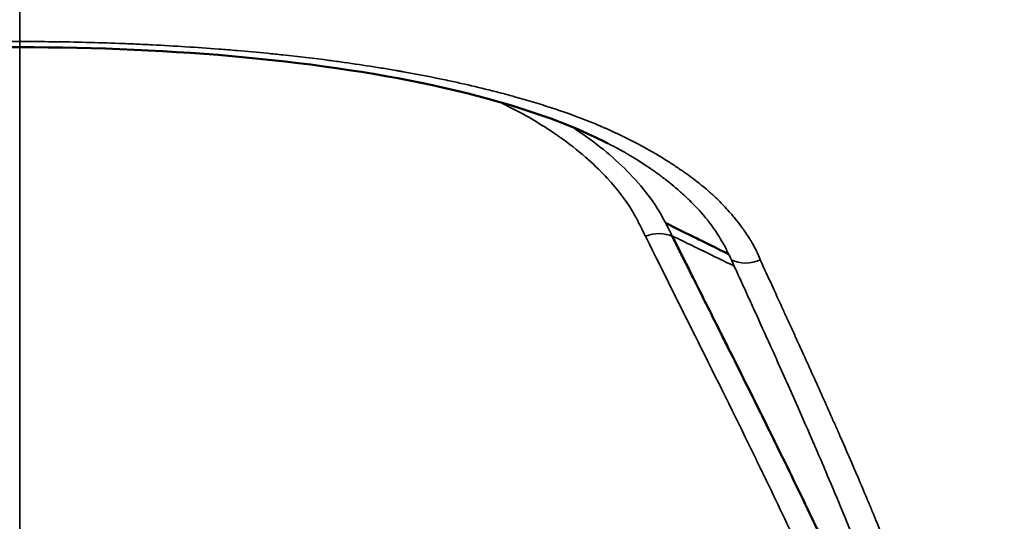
# Model space of a CAD drawing. Header units: millimetres. Extents: x -1892 to -1133, y 1465 to 1884.
# Tile 22 of 48: x -1568 to -1537, y 1770 to 1785. Entities that reach past the tile are written whole.
import ezdxf

# ---------------------------------------------------------------- set-up
doc = ezdxf.new("R2010")
doc.units = ezdxf.units.MM
doc.layers.add('Visible (ANSI)', color=7, linetype='Continuous', lineweight=50)
doc.layers.add('Visible Narrow (ANSI)', color=7, linetype='Continuous', lineweight=35)

msp = doc.modelspace()

# ---------------------------------------------------------------- linework, layer by layer
at = {"layer": 'Visible (ANSI)'}
for points, knots in [([(-1568.45, 1784.58), (-1570.869, 1784.58), (-1573.319, 1784.474), (-1577.836, 1784.051), (-1579.965, 1783.733), (-1583.856, 1782.866), (-1585.631, 1782.284), (-1587.03, 1781.586)], [0, 0, 0, 0, 0.725653, 0.725653, 1.431523, 1.431523, 2.186524, 2.186524, 2.186524, 2.186524]), ([(-1549.873, 1781.588), (-1551.251, 1782.275), (-1552.991, 1782.848), (-1556.86, 1783.722), (-1559.016, 1784.046), (-1563.567, 1784.474), (-1566.025, 1784.58), (-1568.45, 1784.58)], [0, 0, 0, 0, 0.742884, 0.742884, 1.458347, 1.458347, 2.185861, 2.185861, 2.185861, 2.185861]), ([(-1547.913, 1778.991), (-1547.612, 1778.842), (-1547.229, 1778.655), (-1546.845, 1778.467), (-1546.191, 1778.146), (-1545.911, 1778.009)], [0.0002649, 0.0002649, 0.0002649, 0.0002649, 0.1122153, 0.1122153, 0.1357939, 0.1357939, 0.1357939, 0.1357939]), ([(-1538.856, 1758.507), (-1538.945, 1758.827), (-1539.041, 1759.157), (-1539.144, 1759.496), (-1539.362, 1760.211), (-1539.612, 1760.968), (-1539.903, 1761.776), (-1539.94, 1761.878), (-1539.977, 1761.982), (-1540.015, 1762.086), (-1540.26, 1762.751), (-1540.531, 1763.451), (-1540.833, 1764.189), (-1541.127, 1764.909), (-1541.45, 1765.665), (-1541.805, 1766.464), (-1541.848, 1766.56), (-1541.891, 1766.657), (-1541.935, 1766.754), (-1542.13, 1767.19), (-1542.334, 1767.639), (-1542.548, 1768.1), (-1542.688, 1768.403), (-1542.833, 1768.713), (-1542.981, 1769.028), (-1543.053, 1769.18), (-1543.126, 1769.333), (-1543.2, 1769.488), (-1543.562, 1770.25), (-1543.948, 1771.045), (-1544.357, 1771.877), (-1544.442, 1772.049), (-1544.527, 1772.223), (-1544.614, 1772.398), (-1544.858, 1772.893), (-1545.111, 1773.402), (-1545.371, 1773.923), (-1545.554, 1774.291), (-1545.741, 1774.665), (-1545.932, 1775.046), (-1546.007, 1775.196), (-1546.082, 1775.346), (-1546.158, 1775.498), (-1546.291, 1775.764), (-1546.426, 1776.032), (-1546.563, 1776.305), (-1546.698, 1776.574), (-1546.836, 1776.847), (-1546.974, 1777.124), (-1547.043, 1777.261), (-1547.113, 1777.399), (-1547.182, 1777.538), (-1547.252, 1777.677), (-1547.322, 1777.816), (-1547.392, 1777.956), (-1547.427, 1778.026), (-1547.462, 1778.096), (-1547.497, 1778.166), (-1547.533, 1778.236), (-1547.568, 1778.307), (-1547.603, 1778.377), (-1547.635, 1778.441), (-1547.667, 1778.504), (-1547.699, 1778.568)], [0, 0, 0, 0, 0.074038, 0.074038, 0.074038, 0.230203, 0.230203, 0.230203, 0.25, 0.25, 0.25, 0.376675, 0.376675, 0.376675, 0.5, 0.5, 0.5, 0.514868, 0.514868, 0.514868, 0.58128, 0.58128, 0.58128, 0.625, 0.625, 0.625, 0.646108, 0.646108, 0.646108, 0.75, 0.75, 0.75, 0.771471, 0.771471, 0.771471, 0.832213, 0.832213, 0.832213, 0.875, 0.875, 0.875, 0.891794, 0.891794, 0.891794, 0.921183, 0.921183, 0.921183, 0.950316, 0.950316, 0.950316, 0.964788, 0.964788, 0.964788, 0.979199, 0.979199, 0.979199, 0.986381, 0.986381, 0.986381, 0.993548, 0.993548, 0.993548, 1, 1, 1, 1])]:
    msp.add_open_spline(points, degree=3, knots=knots, dxfattribs=at)
msp.add_open_spline([(-1549.873, 1781.588), (-1549.832, 1781.568), (-1549.791, 1781.547), (-1549.748, 1781.525)], degree=3, dxfattribs=at)
at = {"layer": 'Visible Narrow (ANSI)'}
msp.add_line((-1547.699, 1778.568), (-1547.711, 1778.591), dxfattribs=at)
msp.add_ellipse((-1568.456, 1995.066), major_axis=(-0.005, 257.179), ratio=0.000016, start_param=3.754428, end_param=3.918482, dxfattribs=at)
for points, knots in [([(-1520.438, 1811.751), (-1525.03, 1792.35), (-1529.621, 1776.492), (-1534.212, 1764.761), (-1535.395, 1761.74), (-1536.577, 1758.993), (-1537.759, 1756.53)], [0.0000015, 0.0000015, 0.0000015, 0.0000015, 0.7952338, 0.7952338, 0.7952338, 1, 1, 1, 1]), ([(-1568.45, 1784.762), (-1568.647, 1784.762), (-1569.083, 1784.762), (-1569.752, 1784.752), (-1570.086, 1784.746), (-1570.479, 1784.738), (-1570.93, 1784.725), (-1571.155, 1784.718), (-1571.395, 1784.711), (-1571.649, 1784.701), (-1571.776, 1784.696), (-1571.906, 1784.691), (-1572.04, 1784.685), (-1572.108, 1784.682), (-1572.175, 1784.679), (-1572.244, 1784.676), (-1572.279, 1784.674), (-1572.313, 1784.673), (-1572.348, 1784.671), (-1572.365, 1784.67), (-1572.383, 1784.67), (-1572.4, 1784.669), (-1572.409, 1784.668), (-1572.418, 1784.668), (-1572.427, 1784.668), (-1572.431, 1784.667), (-1572.435, 1784.667), (-1572.44, 1784.667), (-1572.444, 1784.667), (-1572.451, 1784.666), (-1572.453, 1784.666), (-1573.094, 1784.636), (-1573.783, 1784.595), (-1574.512, 1784.542), (-1574.789, 1784.522), (-1575.073, 1784.499), (-1575.362, 1784.475), (-1575.452, 1784.467), (-1575.544, 1784.459), (-1575.636, 1784.451), (-1575.828, 1784.434), (-1576.023, 1784.416), (-1576.22, 1784.397), (-1576.318, 1784.388), (-1576.417, 1784.378), (-1576.517, 1784.368), (-1576.567, 1784.363), (-1576.617, 1784.358), (-1576.667, 1784.353), (-1576.692, 1784.35), (-1576.717, 1784.347), (-1576.742, 1784.345), (-1576.767, 1784.342), (-1576.791, 1784.34), (-1576.818, 1784.337), (-1577.238, 1784.292), (-1577.617, 1784.248), (-1577.958, 1784.205), (-1578.043, 1784.195), (-1578.126, 1784.184), (-1578.206, 1784.174), (-1578.226, 1784.171), (-1578.246, 1784.169), (-1578.266, 1784.166), (-1578.286, 1784.164), (-1578.303, 1784.161), (-1578.32, 1784.159), (-1578.354, 1784.155), (-1578.388, 1784.15), (-1578.423, 1784.145), (-1578.56, 1784.127), (-1578.7, 1784.108), (-1578.842, 1784.088), (-1579.125, 1784.048), (-1579.418, 1784.004), (-1579.717, 1783.957), (-1579.867, 1783.933), (-1580.019, 1783.908), (-1580.173, 1783.882), (-1580.25, 1783.869), (-1580.327, 1783.856), (-1580.405, 1783.842), (-1580.443, 1783.836), (-1580.482, 1783.829), (-1580.521, 1783.822), (-1580.541, 1783.819), (-1580.56, 1783.815), (-1580.58, 1783.812), (-1580.589, 1783.81), (-1580.599, 1783.808), (-1580.609, 1783.807), (-1580.616, 1783.805), (-1580.624, 1783.804), (-1580.631, 1783.803), (-1580.653, 1783.799), (-1580.69, 1783.792), (-1580.72, 1783.787), (-1581.128, 1783.713), (-1581.471, 1783.646), (-1581.758, 1783.587), (-1581.866, 1783.565), (-1581.966, 1783.544), (-1582.059, 1783.525), (-1582.096, 1783.517), (-1582.132, 1783.509), (-1582.167, 1783.501), (-1582.228, 1783.488), (-1582.284, 1783.476), (-1582.337, 1783.465), (-1582.364, 1783.459), (-1582.389, 1783.453), (-1582.413, 1783.448), (-1582.426, 1783.445), (-1582.438, 1783.443), (-1582.449, 1783.44), (-1582.455, 1783.439), (-1582.461, 1783.438), (-1582.467, 1783.436), (-1582.47, 1783.436), (-1582.473, 1783.435), (-1582.476, 1783.434), (-1582.478, 1783.434), (-1582.48, 1783.433), (-1582.484, 1783.432), (-1582.767, 1783.37), (-1583.051, 1783.304), (-1583.334, 1783.233), (-1583.476, 1783.198), (-1583.618, 1783.162), (-1583.759, 1783.125), (-1583.83, 1783.106), (-1583.901, 1783.088), (-1583.972, 1783.069), (-1584.007, 1783.059), (-1584.042, 1783.049), (-1584.078, 1783.04), (-1584.095, 1783.035), (-1584.113, 1783.03), (-1584.131, 1783.025), (-1584.146, 1783.021), (-1584.162, 1783.017), (-1584.177, 1783.012), (-1584.194, 1783.008), (-1584.224, 1782.999), (-1584.249, 1782.992), (-1584.644, 1782.882), (-1584.957, 1782.785), (-1585.198, 1782.708), (-1585.325, 1782.667), (-1585.432, 1782.632), (-1585.52, 1782.602), (-1585.564, 1782.587), (-1585.604, 1782.574), (-1585.638, 1782.562), (-1585.655, 1782.556), (-1585.671, 1782.551), (-1585.686, 1782.546), (-1585.694, 1782.543), (-1585.701, 1782.541), (-1585.708, 1782.538), (-1585.711, 1782.537), (-1585.715, 1782.536), (-1585.718, 1782.535), (-1585.72, 1782.534), (-1585.723, 1782.533), (-1585.725, 1782.532), (-1585.732, 1782.53), (-1585.75, 1782.524), (-1585.763, 1782.519), (-1585.977, 1782.444), (-1586.19, 1782.366), (-1586.403, 1782.283), (-1586.516, 1782.239), (-1586.628, 1782.194), (-1586.74, 1782.147), (-1586.796, 1782.124), (-1586.852, 1782.101), (-1586.908, 1782.077), (-1586.936, 1782.065), (-1586.963, 1782.053), (-1586.991, 1782.041), (-1587.005, 1782.035), (-1587.019, 1782.029), (-1587.033, 1782.023), (-1587.04, 1782.02), (-1587.047, 1782.017), (-1587.054, 1782.014), (-1587.06, 1782.012), (-1587.066, 1782.009), (-1587.072, 1782.006), (-1587.078, 1782.003), (-1587.096, 1781.996), (-1587.109, 1781.99), (-1587.555, 1781.793), (-1587.876, 1781.63), (-1588.102, 1781.511), (-1588.217, 1781.45), (-1588.308, 1781.4), (-1588.376, 1781.362), (-1588.41, 1781.343), (-1588.438, 1781.327), (-1588.46, 1781.314), (-1588.472, 1781.308), (-1588.481, 1781.303), (-1588.49, 1781.298), (-1588.494, 1781.295), (-1588.498, 1781.293), (-1588.501, 1781.291), (-1588.504, 1781.29), (-1588.507, 1781.288), (-1588.509, 1781.287), (-1588.516, 1781.283), (-1588.559, 1781.258), (-1588.586, 1781.242), (-1588.756, 1781.144), (-1588.919, 1781.045), (-1589.072, 1780.947), (-1589.161, 1780.891), (-1589.246, 1780.836), (-1589.329, 1780.78), (-1589.37, 1780.752), (-1589.411, 1780.725), (-1589.451, 1780.697), (-1589.471, 1780.683), (-1589.491, 1780.67), (-1589.511, 1780.656), (-1589.521, 1780.649), (-1589.531, 1780.642), (-1589.541, 1780.635), (-1589.55, 1780.629), (-1589.559, 1780.622), (-1589.568, 1780.616), (-1589.574, 1780.612), (-1589.588, 1780.602), (-1589.598, 1780.595), (-1589.885, 1780.392), (-1590.103, 1780.216), (-1590.27, 1780.075), (-1590.356, 1780.002), (-1590.428, 1779.938), (-1590.487, 1779.884), (-1590.517, 1779.857), (-1590.543, 1779.833), (-1590.567, 1779.811), (-1590.579, 1779.8), (-1590.59, 1779.789), (-1590.6, 1779.78), (-1590.606, 1779.775), (-1590.611, 1779.77), (-1590.615, 1779.765), (-1590.618, 1779.763), (-1590.62, 1779.761), (-1590.622, 1779.759), (-1590.625, 1779.756), (-1590.628, 1779.753), (-1590.629, 1779.752), (-1590.634, 1779.747), (-1590.639, 1779.743), (-1590.644, 1779.738), (-1590.647, 1779.735), (-1590.65, 1779.733), (-1590.652, 1779.731), (-1590.655, 1779.728), (-1590.659, 1779.725), (-1590.66, 1779.723), (-1590.662, 1779.721), (-1590.665, 1779.718), (-1590.669, 1779.715), (-1590.67, 1779.713), (-1590.672, 1779.712), (-1590.674, 1779.71), (-1590.676, 1779.708), (-1590.678, 1779.706), (-1590.679, 1779.704), (-1590.682, 1779.702), (-1590.702, 1779.682), (-1590.713, 1779.671), (-1590.735, 1779.649), (-1590.754, 1779.63), (-1590.769, 1779.614), (-1590.78, 1779.603), (-1590.789, 1779.593), (-1590.797, 1779.586), (-1590.8, 1779.582), (-1590.804, 1779.578), (-1590.806, 1779.576), (-1590.808, 1779.574), (-1590.809, 1779.573), (-1590.81, 1779.572), (-1590.82, 1779.561), (-1590.828, 1779.553), (-1590.857, 1779.522), (-1590.87, 1779.508), (-1590.886, 1779.491), (-1590.904, 1779.471), (-1590.913, 1779.461), (-1590.923, 1779.451), (-1590.934, 1779.439), (-1590.939, 1779.433), (-1590.944, 1779.427), (-1590.95, 1779.421), (-1590.953, 1779.418), (-1590.956, 1779.415), (-1590.959, 1779.412), (-1590.96, 1779.41), (-1590.961, 1779.408), (-1590.963, 1779.407), (-1590.964, 1779.405), (-1590.966, 1779.403), (-1590.967, 1779.402), (-1590.998, 1779.367), (-1591.027, 1779.335), (-1591.053, 1779.304), (-1591.066, 1779.289), (-1591.078, 1779.275), (-1591.09, 1779.261), (-1591.096, 1779.254), (-1591.102, 1779.247), (-1591.108, 1779.24), (-1591.111, 1779.237), (-1591.113, 1779.234), (-1591.116, 1779.23), (-1591.119, 1779.227), (-1591.121, 1779.224), (-1591.124, 1779.221), (-1591.225, 1779.1), (-1591.328, 1778.971), (-1591.429, 1778.831), (-1591.48, 1778.762), (-1591.531, 1778.689), (-1591.58, 1778.614), (-1591.605, 1778.577), (-1591.63, 1778.539), (-1591.654, 1778.5), (-1591.667, 1778.48), (-1591.679, 1778.461), (-1591.691, 1778.441), (-1591.697, 1778.431), (-1591.703, 1778.421), (-1591.709, 1778.411), (-1591.712, 1778.406), (-1591.715, 1778.401), (-1591.718, 1778.396), (-1591.719, 1778.394), (-1591.721, 1778.391), (-1591.722, 1778.389), (-1591.724, 1778.386), (-1591.726, 1778.383), (-1591.727, 1778.381), (-1591.758, 1778.328), (-1591.787, 1778.277), (-1591.813, 1778.227), (-1591.827, 1778.202), (-1591.839, 1778.177), (-1591.851, 1778.153), (-1591.857, 1778.14), (-1591.863, 1778.128), (-1591.869, 1778.116), (-1591.874, 1778.104), (-1591.88, 1778.092), (-1591.886, 1778.081), (-1591.926, 1777.993), (-1591.961, 1777.907), (-1591.991, 1777.825)], [0, 0, 0, 0, 0.0625, 0.0625, 0.0625, 0.09375, 0.09375, 0.09375, 0.109375, 0.109375, 0.109375, 0.117188, 0.117188, 0.117188, 0.121094, 0.121094, 0.121094, 0.123047, 0.123047, 0.123047, 0.124023, 0.124023, 0.124023, 0.124512, 0.124512, 0.124512, 0.124756, 0.124756, 0.124756, 0.125, 0.125, 0.125, 0.1875, 0.1875, 0.1875, 0.211272, 0.211272, 0.211272, 0.21875, 0.21875, 0.21875, 0.234375, 0.234375, 0.234375, 0.242188, 0.242188, 0.242188, 0.246094, 0.246094, 0.246094, 0.248047, 0.248047, 0.248047, 0.25, 0.25, 0.25, 0.28125, 0.28125, 0.28125, 0.289063, 0.289063, 0.289063, 0.291016, 0.291016, 0.291016, 0.292969, 0.292969, 0.292969, 0.296875, 0.296875, 0.296875, 0.3125, 0.3125, 0.3125, 0.34375, 0.34375, 0.34375, 0.359375, 0.359375, 0.359375, 0.367188, 0.367188, 0.367188, 0.371094, 0.371094, 0.371094, 0.373047, 0.373047, 0.373047, 0.374023, 0.374023, 0.374023, 0.374756, 0.374756, 0.374756, 0.376935, 0.376935, 0.376935, 0.40625, 0.40625, 0.40625, 0.417354, 0.417354, 0.417354, 0.421875, 0.421875, 0.421875, 0.429688, 0.429688, 0.429688, 0.433594, 0.433594, 0.433594, 0.435547, 0.435547, 0.435547, 0.436523, 0.436523, 0.436523, 0.437012, 0.437012, 0.437012, 0.4375, 0.4375, 0.4375, 0.46875, 0.46875, 0.46875, 0.484375, 0.484375, 0.484375, 0.492188, 0.492188, 0.492188, 0.496094, 0.496094, 0.496094, 0.498047, 0.498047, 0.498047, 0.499756, 0.499756, 0.499756, 0.501614, 0.501614, 0.501614, 0.53125, 0.53125, 0.53125, 0.546875, 0.546875, 0.546875, 0.554688, 0.554688, 0.554688, 0.558594, 0.558594, 0.558594, 0.560547, 0.560547, 0.560547, 0.561523, 0.561523, 0.561523, 0.562256, 0.562256, 0.562256, 0.564155, 0.564155, 0.564155, 0.59375, 0.59375, 0.59375, 0.609375, 0.609375, 0.609375, 0.617188, 0.617188, 0.617188, 0.621094, 0.621094, 0.621094, 0.623047, 0.623047, 0.623047, 0.624023, 0.624023, 0.624023, 0.624878, 0.624878, 0.624878, 0.625793, 0.625793, 0.625793, 0.65625, 0.65625, 0.65625, 0.671875, 0.671875, 0.671875, 0.679688, 0.679688, 0.679688, 0.683594, 0.683594, 0.683594, 0.685547, 0.685547, 0.685547, 0.687012, 0.687012, 0.687012, 0.69143, 0.69143, 0.69143, 0.71875, 0.71875, 0.71875, 0.734375, 0.734375, 0.734375, 0.742188, 0.742188, 0.742188, 0.746094, 0.746094, 0.746094, 0.748047, 0.748047, 0.748047, 0.749878, 0.749878, 0.749878, 0.750961, 0.750961, 0.750961, 0.78125, 0.78125, 0.78125, 0.796875, 0.796875, 0.796875, 0.804688, 0.804688, 0.804688, 0.808594, 0.808594, 0.808594, 0.810547, 0.810547, 0.810547, 0.811523, 0.811523, 0.811523, 0.8125, 0.8125, 0.8125, 0.816406, 0.816406, 0.816406, 0.818359, 0.818359, 0.818359, 0.820313, 0.820313, 0.820313, 0.824219, 0.824219, 0.824219, 0.826172, 0.826172, 0.826172, 0.828003, 0.828003, 0.828003, 0.830545, 0.830545, 0.830545, 0.835938, 0.835938, 0.835938, 0.839844, 0.839844, 0.839844, 0.841797, 0.841797, 0.841797, 0.842773, 0.842773, 0.842773, 0.851563, 0.851563, 0.851563, 0.855469, 0.855469, 0.855469, 0.857422, 0.857422, 0.857422, 0.858398, 0.858398, 0.858398, 0.858887, 0.858887, 0.858887, 0.859131, 0.859131, 0.859131, 0.859375, 0.859375, 0.859375, 0.867188, 0.867188, 0.867188, 0.871094, 0.871094, 0.871094, 0.873047, 0.873047, 0.873047, 0.874023, 0.874023, 0.874023, 0.875, 0.875, 0.875, 0.90625, 0.90625, 0.90625, 0.921875, 0.921875, 0.921875, 0.929688, 0.929688, 0.929688, 0.933594, 0.933594, 0.933594, 0.935547, 0.935547, 0.935547, 0.936523, 0.936523, 0.936523, 0.937012, 0.937012, 0.937012, 0.9375, 0.9375, 0.9375, 0.953125, 0.953125, 0.953125, 0.960938, 0.960938, 0.960938, 0.964844, 0.964844, 0.964844, 0.96875, 0.96875, 0.96875, 1, 1, 1, 1]), ([(-1568.45, 1784.762), (-1567.745, 1784.762), (-1567.041, 1784.753), (-1566.337, 1784.735), (-1565.985, 1784.726), (-1565.634, 1784.715), (-1565.283, 1784.702), (-1565.107, 1784.695), (-1564.932, 1784.688), (-1564.757, 1784.681), (-1564.669, 1784.677), (-1564.582, 1784.673), (-1564.494, 1784.669), (-1564.407, 1784.664), (-1564.32, 1784.66), (-1564.232, 1784.656), (-1563.524, 1784.62), (-1562.822, 1784.575), (-1562.122, 1784.522), (-1561.926, 1784.507), (-1561.731, 1784.491), (-1561.538, 1784.475), (-1561.215, 1784.448), (-1560.896, 1784.418), (-1560.581, 1784.388), (-1560.413, 1784.371), (-1560.249, 1784.354), (-1560.082, 1784.337), (-1559.581, 1784.284), (-1559.091, 1784.226), (-1558.611, 1784.163), (-1558.451, 1784.142), (-1558.293, 1784.121), (-1558.134, 1784.099), (-1557.817, 1784.054), (-1557.502, 1784.007), (-1557.189, 1783.958), (-1557.033, 1783.933), (-1556.878, 1783.908), (-1556.723, 1783.881), (-1556.646, 1783.868), (-1556.569, 1783.855), (-1556.492, 1783.842), (-1556.453, 1783.835), (-1556.415, 1783.828), (-1556.376, 1783.822), (-1556.338, 1783.815), (-1556.301, 1783.808), (-1556.261, 1783.801), (-1555.785, 1783.716), (-1555.32, 1783.626), (-1554.866, 1783.53), (-1554.858, 1783.528), (-1554.849, 1783.526), (-1554.841, 1783.525), (-1554.698, 1783.495), (-1554.557, 1783.464), (-1554.415, 1783.432), (-1554.116, 1783.366), (-1553.824, 1783.297), (-1553.541, 1783.227), (-1553.399, 1783.192), (-1553.26, 1783.156), (-1553.122, 1783.12), (-1553.053, 1783.102), (-1552.985, 1783.084), (-1552.917, 1783.066), (-1552.85, 1783.047), (-1552.784, 1783.029), (-1552.716, 1783.01), (-1551.9, 1782.784), (-1551.156, 1782.54), (-1550.479, 1782.276), (-1550.367, 1782.232), (-1550.256, 1782.187), (-1550.147, 1782.142), (-1550.093, 1782.12), (-1550.039, 1782.097), (-1549.985, 1782.074), (-1549.958, 1782.063), (-1549.932, 1782.051), (-1549.905, 1782.04), (-1549.892, 1782.034), (-1549.879, 1782.028), (-1549.866, 1782.023), (-1549.852, 1782.017), (-1549.84, 1782.012), (-1549.826, 1782.005), (-1549.47, 1781.849), (-1549.128, 1781.684), (-1548.799, 1781.511), (-1548.488, 1781.347), (-1548.189, 1781.175), (-1547.903, 1780.995), (-1547.804, 1780.933), (-1547.707, 1780.871), (-1547.612, 1780.807), (-1547.564, 1780.776), (-1547.517, 1780.744), (-1547.469, 1780.712), (-1547.446, 1780.696), (-1547.423, 1780.679), (-1547.399, 1780.663), (-1547.387, 1780.655), (-1547.376, 1780.647), (-1547.364, 1780.639), (-1547.353, 1780.631), (-1547.34, 1780.622), (-1547.329, 1780.614), (-1547.153, 1780.491), (-1546.99, 1780.369), (-1546.838, 1780.248), (-1546.762, 1780.188), (-1546.689, 1780.128), (-1546.619, 1780.068), (-1546.583, 1780.039), (-1546.549, 1780.009), (-1546.516, 1779.979), (-1546.499, 1779.965), (-1546.482, 1779.95), (-1546.466, 1779.935), (-1546.449, 1779.92), (-1546.432, 1779.905), (-1546.417, 1779.891), (-1546.294, 1779.778), (-1546.175, 1779.662), (-1546.06, 1779.541), (-1546.003, 1779.48), (-1545.947, 1779.419), (-1545.892, 1779.356), (-1545.864, 1779.325), (-1545.837, 1779.293), (-1545.81, 1779.262), (-1545.796, 1779.246), (-1545.783, 1779.23), (-1545.769, 1779.214), (-1545.759, 1779.202), (-1545.749, 1779.19), (-1545.739, 1779.178), (-1545.736, 1779.173), (-1545.733, 1779.17), (-1545.729, 1779.165), (-1545.67, 1779.093), (-1545.613, 1779.021), (-1545.558, 1778.949), (-1545.531, 1778.913), (-1545.505, 1778.878), (-1545.479, 1778.842), (-1545.466, 1778.824), (-1545.453, 1778.807), (-1545.44, 1778.789), (-1545.434, 1778.78), (-1545.427, 1778.771), (-1545.421, 1778.762), (-1545.418, 1778.758), (-1545.415, 1778.754), (-1545.412, 1778.749), (-1545.409, 1778.745), (-1545.405, 1778.74), (-1545.402, 1778.736), (-1545.358, 1778.673), (-1545.317, 1778.612), (-1545.279, 1778.553), (-1545.26, 1778.524), (-1545.241, 1778.495), (-1545.224, 1778.466), (-1545.215, 1778.452), (-1545.206, 1778.437), (-1545.198, 1778.423), (-1545.193, 1778.416), (-1545.189, 1778.409), (-1545.185, 1778.402), (-1545.183, 1778.399), (-1545.181, 1778.395), (-1545.179, 1778.392), (-1545.177, 1778.388), (-1545.174, 1778.384), (-1545.173, 1778.381), (-1545.064, 1778.196), (-1544.976, 1778.011), (-1544.908, 1777.825)], [0, 0, 0, 0, 0.0625, 0.0625, 0.0625, 0.09375, 0.09375, 0.09375, 0.109375, 0.109375, 0.109375, 0.117187, 0.117187, 0.117187, 0.125, 0.125, 0.125, 0.1875, 0.1875, 0.1875, 0.205041, 0.205041, 0.205041, 0.234375, 0.234375, 0.234375, 0.25, 0.25, 0.25, 0.296875, 0.296875, 0.296875, 0.3125, 0.3125, 0.3125, 0.34375, 0.34375, 0.34375, 0.359375, 0.359375, 0.359375, 0.367187, 0.367187, 0.367187, 0.371094, 0.371094, 0.371094, 0.375, 0.375, 0.375, 0.421875, 0.421875, 0.421875, 0.422734, 0.422734, 0.422734, 0.4375, 0.4375, 0.4375, 0.46875, 0.46875, 0.46875, 0.484375, 0.484375, 0.484375, 0.492188, 0.492188, 0.492188, 0.5, 0.5, 0.5, 0.59375, 0.59375, 0.59375, 0.609375, 0.609375, 0.609375, 0.617188, 0.617188, 0.617188, 0.621094, 0.621094, 0.621094, 0.623047, 0.623047, 0.623047, 0.625, 0.625, 0.625, 0.673219, 0.673219, 0.673219, 0.71875, 0.71875, 0.71875, 0.734375, 0.734375, 0.734375, 0.742188, 0.742188, 0.742188, 0.746094, 0.746094, 0.746094, 0.748047, 0.748047, 0.748047, 0.75, 0.75, 0.75, 0.78125, 0.78125, 0.78125, 0.796875, 0.796875, 0.796875, 0.804688, 0.804688, 0.804688, 0.808594, 0.808594, 0.808594, 0.8125, 0.8125, 0.8125, 0.84375, 0.84375, 0.84375, 0.859375, 0.859375, 0.859375, 0.867188, 0.867188, 0.867188, 0.871094, 0.871094, 0.871094, 0.874023, 0.874023, 0.874023, 0.875, 0.875, 0.875, 0.890625, 0.890625, 0.890625, 0.898438, 0.898438, 0.898438, 0.902344, 0.902344, 0.902344, 0.904297, 0.904297, 0.904297, 0.905273, 0.905273, 0.905273, 0.90625, 0.90625, 0.90625, 0.921875, 0.921875, 0.921875, 0.929688, 0.929688, 0.929688, 0.933594, 0.933594, 0.933594, 0.935547, 0.935547, 0.935547, 0.936523, 0.936523, 0.936523, 0.9375, 0.9375, 0.9375, 1, 1, 1, 1]), ([(-1553.214, 1782.848), (-1553.11, 1782.798), (-1553.004, 1782.746), (-1552.624, 1782.554), (-1552.34, 1782.4), (-1551.908, 1782.142), (-1551.763, 1782.052), (-1551.546, 1781.91), (-1551.437, 1781.837), (-1551.311, 1781.749), (-1551.247, 1781.704), (-1551.22, 1781.685), (-1551.202, 1781.672), (-1551.194, 1781.666), (-1550.57, 1781.216), (-1550.12, 1780.798), (-1549.423, 1780.046), (-1549.18, 1779.71), (-1548.924, 1779.294), (-1548.857, 1779.17), (-1548.745, 1778.956), (-1548.7, 1778.866), (-1548.593, 1778.65), (-1548.556, 1778.577), (-1548.555, 1778.574)], [0.6751038, 0.6751038, 0.6751038, 0.6751038, 0.6875, 0.6875, 0.71875, 0.71875, 0.734375, 0.734375, 0.7421875, 0.7460938, 0.7480469, 0.7490234, 0.7490234, 0.75, 0.75, 0.8125, 0.8125, 0.875, 0.875, 0.90625, 0.90625, 0.9375, 0.9375, 1, 1, 1, 1]), ([(-1547.913, 1778.991), (-1547.984, 1779.127), (-1548.058, 1779.265), (-1548.222, 1779.535), (-1548.311, 1779.668), (-1548.595, 1780.058), (-1548.807, 1780.307), (-1549.501, 1781.027), (-1550.038, 1781.474), (-1550.742, 1781.949), (-1550.825, 1782.003), (-1550.91, 1782.057)], [0, 0, 0, 0, 0.03125, 0.03125, 0.0625, 0.0625, 0.125, 0.125, 0.25, 0.25, 0.2663629, 0.2663629, 0.2663629, 0.2663629]), ([(-1549.748, 1781.525), (-1549.727, 1781.514), (-1549.705, 1781.503), (-1549.683, 1781.492), (-1549.538, 1781.417), (-1549.384, 1781.334), (-1549.223, 1781.242), (-1549.177, 1781.216), (-1549.131, 1781.189), (-1549.084, 1781.162), (-1549.06, 1781.148), (-1549.037, 1781.134), (-1549.013, 1781.12), (-1549.002, 1781.113), (-1548.99, 1781.106), (-1548.978, 1781.099), (-1548.972, 1781.095), (-1548.966, 1781.091), (-1548.96, 1781.088), (-1548.956, 1781.085), (-1548.951, 1781.082), (-1548.947, 1781.08), (-1548.935, 1781.073), (-1548.934, 1781.072), (-1548.928, 1781.069), (-1548.712, 1780.937), (-1548.505, 1780.802), (-1548.306, 1780.662), (-1548.262, 1780.631), (-1548.218, 1780.6), (-1548.175, 1780.568), (-1548.134, 1780.539), (-1548.094, 1780.509), (-1548.055, 1780.48), (-1548.035, 1780.465), (-1548.015, 1780.45), (-1547.995, 1780.435), (-1547.985, 1780.428), (-1547.975, 1780.42), (-1547.966, 1780.413), (-1547.957, 1780.406), (-1547.949, 1780.399), (-1547.94, 1780.393), (-1547.93, 1780.385), (-1547.928, 1780.383), (-1547.922, 1780.379), (-1547.803, 1780.287), (-1547.647, 1780.163), (-1547.463, 1780.001), (-1547.431, 1779.973), (-1547.399, 1779.944), (-1547.365, 1779.914), (-1547.349, 1779.899), (-1547.332, 1779.884), (-1547.315, 1779.868), (-1547.306, 1779.86), (-1547.298, 1779.852), (-1547.289, 1779.844), (-1547.285, 1779.84), (-1547.281, 1779.836), (-1547.276, 1779.832), (-1547.273, 1779.829), (-1547.27, 1779.826), (-1547.266, 1779.823), (-1547.261, 1779.818), (-1547.26, 1779.817), (-1547.257, 1779.815), (-1547.222, 1779.782), (-1547.186, 1779.748), (-1547.15, 1779.712), (-1547.015, 1779.58), (-1546.874, 1779.433), (-1546.733, 1779.27), (-1546.703, 1779.235), (-1546.673, 1779.199), (-1546.643, 1779.162), (-1546.628, 1779.144), (-1546.613, 1779.125), (-1546.598, 1779.107), (-1546.59, 1779.097), (-1546.583, 1779.088), (-1546.575, 1779.079), (-1546.572, 1779.074), (-1546.568, 1779.069), (-1546.564, 1779.064), (-1546.562, 1779.061), (-1546.559, 1779.057), (-1546.556, 1779.054), (-1546.548, 1779.044), (-1546.546, 1779.042), (-1546.542, 1779.036), (-1546.44, 1778.904), (-1546.355, 1778.783), (-1546.284, 1778.674), (-1546.225, 1778.585), (-1546.176, 1778.504), (-1546.134, 1778.433), (-1546.128, 1778.422), (-1546.122, 1778.411), (-1546.116, 1778.4), (-1546.092, 1778.359), (-1546.071, 1778.321), (-1546.053, 1778.288), (-1546.016, 1778.219), (-1545.987, 1778.162), (-1545.965, 1778.117), (-1545.933, 1778.055), (-1545.916, 1778.018), (-1545.911, 1778.009)], [0.2263763, 0.2263763, 0.2263763, 0.2263763, 0.2284395, 0.2284395, 0.2284395, 0.2421875, 0.2421875, 0.2421875, 0.2460938, 0.2460938, 0.2460938, 0.2480469, 0.2480469, 0.2480469, 0.2490234, 0.2490234, 0.2490234, 0.2495117, 0.2495117, 0.2495117, 0.2498779, 0.2498779, 0.2498779, 0.2508044, 0.2508044, 0.2508044, 0.2885113, 0.2885113, 0.2885113, 0.296875, 0.296875, 0.296875, 0.3046875, 0.3046875, 0.3046875, 0.3085938, 0.3085938, 0.3085938, 0.3105469, 0.3105469, 0.3105469, 0.3122559, 0.3122559, 0.3122559, 0.3142871, 0.3142871, 0.3142871, 0.359375, 0.359375, 0.359375, 0.3671875, 0.3671875, 0.3671875, 0.3710938, 0.3710938, 0.3710938, 0.3730469, 0.3730469, 0.3730469, 0.3740234, 0.3740234, 0.3740234, 0.3747559, 0.3747559, 0.3747559, 0.3760601, 0.3760601, 0.3760601, 0.3956237, 0.3956237, 0.3956237, 0.46875, 0.46875, 0.46875, 0.484375, 0.484375, 0.484375, 0.4921875, 0.4921875, 0.4921875, 0.4960938, 0.4960938, 0.4960938, 0.4980469, 0.4980469, 0.4980469, 0.4995117, 0.4995117, 0.4995117, 0.503495, 0.503495, 0.503495, 0.6043159, 0.6043159, 0.6043159, 0.6875, 0.6875, 0.6875, 0.7004211, 0.7004211, 0.7004211, 0.75, 0.75, 0.75, 0.8518616, 0.8518616, 0.8518616, 0.9972135, 0.9972135, 0.9972135, 0.9972135]), ([(-1547.913, 1778.991), (-1547.908, 1778.981), (-1547.903, 1778.972), (-1547.898, 1778.962), (-1547.889, 1778.946), (-1547.88, 1778.928), (-1547.87, 1778.908), (-1547.861, 1778.891), (-1547.852, 1778.874), (-1547.842, 1778.855), (-1547.833, 1778.838), (-1547.824, 1778.82), (-1547.815, 1778.801), (-1547.806, 1778.784), (-1547.797, 1778.766), (-1547.788, 1778.748), (-1547.779, 1778.731), (-1547.771, 1778.713), (-1547.762, 1778.695), (-1547.745, 1778.662), (-1547.728, 1778.628), (-1547.711, 1778.591)], [0.0032457, 0.0032457, 0.0032457, 0.0032457, 0.1011812, 0.1011812, 0.1011812, 0.2708906, 0.2708906, 0.2708906, 0.4201663, 0.4201663, 0.4201663, 0.554985, 0.554985, 0.554985, 0.6788772, 0.6788772, 0.6788772, 0.7941347, 0.7941347, 0.7941347, 1, 1, 1, 1]), ([(-1539.044, 1755.538), (-1539.06, 1755.613), (-1539.079, 1755.701), (-1539.102, 1755.804), (-1539.105, 1755.817), (-1539.107, 1755.83), (-1539.11, 1755.843), (-1539.113, 1755.857), (-1539.116, 1755.869), (-1539.119, 1755.881), (-1539.124, 1755.905), (-1539.129, 1755.929), (-1539.133, 1755.951), (-1539.136, 1755.963), (-1539.138, 1755.974), (-1539.14, 1755.985), (-1539.141, 1755.99), (-1539.142, 1755.995), (-1539.143, 1756.001), (-1539.144, 1756.003), (-1539.144, 1756.007), (-1539.144, 1756.008), (-1539.145, 1756.009), (-1539.145, 1756.011), (-1539.145, 1756.012), (-1539.147, 1756.023), (-1539.151, 1756.04), (-1539.156, 1756.063), (-1539.157, 1756.071), (-1539.159, 1756.079), (-1539.161, 1756.087), (-1539.165, 1756.106), (-1539.169, 1756.127), (-1539.174, 1756.151), (-1539.175, 1756.155), (-1539.176, 1756.16), (-1539.177, 1756.165), (-1539.178, 1756.167), (-1539.178, 1756.168), (-1539.178, 1756.17), (-1539.179, 1756.171), (-1539.179, 1756.172), (-1539.179, 1756.174), (-1539.18, 1756.18), (-1539.182, 1756.185), (-1539.183, 1756.191), (-1539.185, 1756.202), (-1539.188, 1756.214), (-1539.19, 1756.225), (-1539.2, 1756.271), (-1539.21, 1756.318), (-1539.22, 1756.364), (-1539.23, 1756.411), (-1539.241, 1756.458), (-1539.251, 1756.505), (-1539.257, 1756.529), (-1539.262, 1756.552), (-1539.267, 1756.576), (-1539.27, 1756.588), (-1539.273, 1756.6), (-1539.275, 1756.612), (-1539.277, 1756.618), (-1539.278, 1756.624), (-1539.279, 1756.63), (-1539.281, 1756.636), (-1539.282, 1756.642), (-1539.283, 1756.648), (-1539.324, 1756.829), (-1539.368, 1757.015), (-1539.414, 1757.205), (-1539.437, 1757.301), (-1539.46, 1757.397), (-1539.485, 1757.495), (-1539.497, 1757.544), (-1539.509, 1757.593), (-1539.522, 1757.642), (-1539.528, 1757.667), (-1539.535, 1757.692), (-1539.541, 1757.717), (-1539.544, 1757.729), (-1539.547, 1757.742), (-1539.551, 1757.754), (-1539.553, 1757.764), (-1539.555, 1757.773), (-1539.558, 1757.783), (-1539.559, 1757.786), (-1539.559, 1757.789), (-1539.56, 1757.792), (-1539.693, 1758.306), (-1539.851, 1758.877), (-1540.047, 1759.519), (-1540.079, 1759.625), (-1540.113, 1759.734), (-1540.147, 1759.845), (-1540.165, 1759.9), (-1540.182, 1759.956), (-1540.2, 1760.013), (-1540.209, 1760.041), (-1540.218, 1760.069), (-1540.227, 1760.098), (-1540.232, 1760.112), (-1540.236, 1760.126), (-1540.241, 1760.141), (-1540.245, 1760.153), (-1540.249, 1760.166), (-1540.253, 1760.178), (-1540.253, 1760.18), (-1540.254, 1760.182), (-1540.254, 1760.184), (-1540.276, 1760.249), (-1540.297, 1760.317), (-1540.32, 1760.386), (-1540.495, 1760.923), (-1540.716, 1761.567), (-1541.004, 1762.346), (-1541.027, 1762.408), (-1541.051, 1762.472), (-1541.075, 1762.536), (-1541.087, 1762.569), (-1541.099, 1762.601), (-1541.112, 1762.634), (-1541.118, 1762.65), (-1541.124, 1762.667), (-1541.13, 1762.683), (-1541.136, 1762.699), (-1541.142, 1762.714), (-1541.148, 1762.73), (-1541.151, 1762.737), (-1541.151, 1762.738), (-1541.152, 1762.741), (-1541.217, 1762.912), (-1541.326, 1763.197), (-1541.489, 1763.61), (-1541.517, 1763.68), (-1541.546, 1763.753), (-1541.577, 1763.83), (-1541.593, 1763.869), (-1541.609, 1763.909), (-1541.625, 1763.949), (-1541.633, 1763.97), (-1541.641, 1763.99), (-1541.65, 1764.011), (-1541.654, 1764.021), (-1541.658, 1764.032), (-1541.662, 1764.042), (-1541.665, 1764.05), (-1541.669, 1764.058), (-1541.672, 1764.066), (-1541.673, 1764.068), (-1541.674, 1764.072), (-1541.675, 1764.074), (-1541.845, 1764.494), (-1542, 1764.864), (-1542.131, 1765.174), (-1542.145, 1765.207), (-1542.159, 1765.239), (-1542.172, 1765.271), (-1542.18, 1765.289), (-1542.187, 1765.306), (-1542.194, 1765.324), (-1542.205, 1765.348), (-1542.215, 1765.372), (-1542.225, 1765.395), (-1542.23, 1765.407), (-1542.235, 1765.418), (-1542.24, 1765.43), (-1542.242, 1765.436), (-1542.245, 1765.441), (-1542.247, 1765.447), (-1542.249, 1765.451), (-1542.251, 1765.455), (-1542.252, 1765.46), (-1542.253, 1765.461), (-1542.253, 1765.462), (-1542.254, 1765.464), (-1542.586, 1766.239), (-1542.92, 1766.989), (-1543.245, 1767.703), (-1543.299, 1767.822), (-1543.354, 1767.94), (-1543.407, 1768.056), (-1543.434, 1768.115), (-1543.461, 1768.173), (-1543.488, 1768.231), (-1543.501, 1768.26), (-1543.514, 1768.288), (-1543.528, 1768.317), (-1543.534, 1768.332), (-1543.541, 1768.346), (-1543.548, 1768.36), (-1543.553, 1768.371), (-1543.558, 1768.382), (-1543.563, 1768.393), (-1543.564, 1768.396), (-1543.566, 1768.399), (-1543.568, 1768.403), (-1543.938, 1769.203), (-1544.316, 1769.998), (-1544.694, 1770.781), (-1544.757, 1770.911), (-1544.82, 1771.042), (-1544.883, 1771.171), (-1544.912, 1771.231), (-1544.941, 1771.29), (-1544.97, 1771.349), (-1544.972, 1771.355), (-1544.975, 1771.36), (-1544.978, 1771.366), (-1544.993, 1771.398), (-1545.009, 1771.431), (-1545.025, 1771.463), (-1545.033, 1771.479), (-1545.041, 1771.495), (-1545.048, 1771.511), (-1545.052, 1771.519), (-1545.056, 1771.528), (-1545.06, 1771.536), (-1545.064, 1771.544), (-1545.068, 1771.551), (-1545.072, 1771.56), (-1546.162, 1773.797), (-1547.346, 1776.15), (-1548.555, 1778.574)], [0, 0, 0, 0, 0.015625, 0.015625, 0.015625, 0.017578, 0.017578, 0.017578, 0.019531, 0.019531, 0.019531, 0.023438, 0.023438, 0.023438, 0.025391, 0.025391, 0.025391, 0.026367, 0.026367, 0.026367, 0.026855, 0.026855, 0.026855, 0.027344, 0.027344, 0.027344, 0.03125, 0.03125, 0.03125, 0.032477, 0.032477, 0.032477, 0.035156, 0.035156, 0.035156, 0.035645, 0.035645, 0.035645, 0.035889, 0.035889, 0.035889, 0.036133, 0.036133, 0.036133, 0.037109, 0.037109, 0.037109, 0.039063, 0.039063, 0.039063, 0.046875, 0.046875, 0.046875, 0.054688, 0.054688, 0.054688, 0.058594, 0.058594, 0.058594, 0.060547, 0.060547, 0.060547, 0.061523, 0.061523, 0.061523, 0.0625, 0.0625, 0.0625, 0.09375, 0.09375, 0.09375, 0.109375, 0.109375, 0.109375, 0.117188, 0.117188, 0.117188, 0.121094, 0.121094, 0.121094, 0.123047, 0.123047, 0.123047, 0.124512, 0.124512, 0.124512, 0.125, 0.125, 0.125, 0.21875, 0.21875, 0.21875, 0.234375, 0.234375, 0.234375, 0.242187, 0.242187, 0.242187, 0.246094, 0.246094, 0.246094, 0.248047, 0.248047, 0.248047, 0.249756, 0.249756, 0.249756, 0.25, 0.25, 0.25, 0.262488, 0.262488, 0.262488, 0.359375, 0.359375, 0.359375, 0.367187, 0.367187, 0.367187, 0.371094, 0.371094, 0.371094, 0.373047, 0.373047, 0.373047, 0.374878, 0.374878, 0.374878, 0.375739, 0.375739, 0.375739, 0.421875, 0.421875, 0.421875, 0.429687, 0.429687, 0.429687, 0.433594, 0.433594, 0.433594, 0.435547, 0.435547, 0.435547, 0.436523, 0.436523, 0.436523, 0.437256, 0.437256, 0.437256, 0.4375, 0.4375, 0.4375, 0.484375, 0.484375, 0.484375, 0.489399, 0.489399, 0.489399, 0.492187, 0.492187, 0.492187, 0.496094, 0.496094, 0.496094, 0.498047, 0.498047, 0.498047, 0.499023, 0.499023, 0.499023, 0.499756, 0.499756, 0.499756, 0.5, 0.5, 0.5, 0.59375, 0.59375, 0.59375, 0.609375, 0.609375, 0.609375, 0.617187, 0.617187, 0.617187, 0.621094, 0.621094, 0.621094, 0.623047, 0.623047, 0.623047, 0.624512, 0.624512, 0.624512, 0.625, 0.625, 0.625, 0.71875, 0.71875, 0.71875, 0.734375, 0.734375, 0.734375, 0.741529, 0.741529, 0.741529, 0.742188, 0.742188, 0.742188, 0.746094, 0.746094, 0.746094, 0.748047, 0.748047, 0.748047, 0.749023, 0.749023, 0.749023, 0.75, 0.75, 0.75, 1, 1, 1, 1]), ([(-1547.711, 1778.591), (-1547.698, 1778.585), (-1547.685, 1778.579), (-1547.673, 1778.573), (-1547.643, 1778.558), (-1547.613, 1778.544), (-1547.583, 1778.529), (-1547.534, 1778.505), (-1547.485, 1778.481), (-1547.437, 1778.457), (-1547.356, 1778.418), (-1547.276, 1778.379), (-1547.198, 1778.34), (-1547.115, 1778.3), (-1547.035, 1778.261), (-1546.955, 1778.222), (-1546.916, 1778.203), (-1546.876, 1778.183), (-1546.837, 1778.164), (-1546.808, 1778.15), (-1546.779, 1778.136), (-1546.75, 1778.122), (-1546.741, 1778.117), (-1546.732, 1778.113), (-1546.722, 1778.108), (-1546.387, 1777.945), (-1546.058, 1777.784), (-1545.733, 1777.625)], [0, 0, 0, 0, 0.017767, 0.017767, 0.017767, 0.060362, 0.060362, 0.060362, 0.131384, 0.131384, 0.131384, 0.25, 0.25, 0.25, 0.375, 0.375, 0.375, 0.4375, 0.4375, 0.4375, 0.484375, 0.484375, 0.484375, 0.5, 0.5, 0.5, 1, 1, 1, 1]), ([(-1544.908, 1777.825), (-1544.65, 1777.267), (-1544.421, 1776.768), (-1544.191, 1776.266), (-1544.163, 1776.205), (-1544.135, 1776.144), (-1544.129, 1776.13), (-1544.125, 1776.122), (-1544.115, 1776.1), (-1544.094, 1776.054), (-1544.018, 1775.888), (-1543.894, 1775.617), (-1543.757, 1775.317), (-1543.661, 1775.107), (-1543.61, 1774.995), (-1543.586, 1774.943), (-1543.573, 1774.913), (-1543.569, 1774.905), (-1543.363, 1774.452), (-1543.161, 1774.005), (-1542.86, 1773.333), (-1542.71, 1772.997), (-1542.536, 1772.605), (-1542.449, 1772.408), (-1542.406, 1772.31), (-1542.388, 1772.268), (-1542.375, 1772.24), (-1542.369, 1772.226), (-1542.174, 1771.783), (-1541.985, 1771.348), (-1541.704, 1770.689), (-1541.61, 1770.469), (-1541.47, 1770.137), (-1541.401, 1769.971), (-1541.32, 1769.777), (-1541.28, 1769.68), (-1541.258, 1769.628), (-1541.248, 1769.603), (-1541.242, 1769.589), (-1541.241, 1769.585), (-1541.085, 1769.208), (-1540.924, 1768.813), (-1540.678, 1768.194), (-1540.596, 1767.984), (-1540.471, 1767.661), (-1540.408, 1767.499), (-1540.335, 1767.307), (-1540.298, 1767.21), (-1540.28, 1767.161), (-1540.272, 1767.14), (-1540.267, 1767.127), (-1540.264, 1767.119), (-1540.111, 1766.713), (-1539.969, 1766.322), (-1539.766, 1765.748), (-1539.667, 1765.463), (-1539.556, 1765.137), (-1539.501, 1764.976), (-1539.474, 1764.895), (-1539.461, 1764.855), (-1539.455, 1764.838), (-1539.452, 1764.826), (-1539.45, 1764.82), (-1539.334, 1764.474), (-1539.208, 1764.078), (-1539.059, 1763.58), (-1539.04, 1763.517), (-1539.021, 1763.453), (-1539.017, 1763.439), (-1539.016, 1763.435), (-1539.011, 1763.418), (-1539.001, 1763.386), (-1538.967, 1763.269), (-1538.914, 1763.086), (-1538.86, 1762.896), (-1538.825, 1762.77), (-1538.808, 1762.709), (-1538.799, 1762.675), (-1538.795, 1762.659), (-1538.792, 1762.651), (-1538.792, 1762.65), (-1538.682, 1762.247), (-1538.586, 1761.872), (-1538.46, 1761.343), (-1538.42, 1761.173), (-1538.365, 1760.925), (-1538.338, 1760.804), (-1538.309, 1760.665), (-1538.294, 1760.597), (-1538.287, 1760.563), (-1538.284, 1760.548), (-1538.282, 1760.539), (-1538.281, 1760.534), (-1538.137, 1759.839), (-1538.03, 1759.211), (-1537.948, 1758.634)], [0, 0, 0, 0, 0.0625, 0.0625, 0.070312, 0.071289, 0.071289, 0.072266, 0.072266, 0.074219, 0.078125, 0.09375, 0.109375, 0.117187, 0.121094, 0.124023, 0.124023, 0.125, 0.125, 0.1875, 0.1875, 0.21875, 0.234375, 0.242187, 0.246094, 0.248047, 0.248047, 0.25, 0.25, 0.3125, 0.3125, 0.34375, 0.34375, 0.359375, 0.367187, 0.371094, 0.373047, 0.374512, 0.374512, 0.375, 0.375, 0.4375, 0.4375, 0.46875, 0.46875, 0.484375, 0.492187, 0.496094, 0.498047, 0.499023, 0.499023, 0.5, 0.5, 0.5625, 0.5625, 0.59375, 0.609375, 0.617187, 0.621094, 0.623047, 0.624023, 0.624023, 0.625, 0.625, 0.6875, 0.6875, 0.695312, 0.696289, 0.696289, 0.697266, 0.697266, 0.699219, 0.703125, 0.71875, 0.734375, 0.742187, 0.746094, 0.748047, 0.749756, 0.749756, 0.75, 0.75, 0.8125, 0.8125, 0.84375, 0.84375, 0.859375, 0.867187, 0.871094, 0.873047, 0.874023, 0.874023, 0.875, 0.875, 1, 1, 1, 1]), ([(-1538.856, 1758.507), (-1538.904, 1758.831), (-1538.955, 1759.146), (-1539.01, 1759.452), (-1539.087, 1759.884), (-1539.17, 1760.297), (-1539.256, 1760.69), (-1539.328, 1761.017), (-1539.401, 1761.33), (-1539.475, 1761.628), (-1539.515, 1761.787), (-1539.554, 1761.942), (-1539.593, 1762.092), (-1539.612, 1762.164), (-1539.631, 1762.235), (-1539.649, 1762.305), (-1539.659, 1762.34), (-1539.668, 1762.374), (-1539.677, 1762.409), (-1539.682, 1762.426), (-1539.687, 1762.443), (-1539.691, 1762.46), (-1539.695, 1762.475), (-1539.699, 1762.49), (-1539.703, 1762.504), (-1539.704, 1762.507), (-1539.704, 1762.508), (-1539.705, 1762.511), (-1539.829, 1762.966), (-1539.966, 1763.437), (-1540.118, 1763.926), (-1540.354, 1764.689), (-1540.625, 1765.496), (-1540.935, 1766.354), (-1540.936, 1766.357), (-1540.937, 1766.36), (-1540.939, 1766.364), (-1540.974, 1766.461), (-1541.009, 1766.559), (-1541.046, 1766.657), (-1541.064, 1766.708), (-1541.083, 1766.76), (-1541.102, 1766.811), (-1541.112, 1766.837), (-1541.121, 1766.862), (-1541.131, 1766.888), (-1541.14, 1766.913), (-1541.149, 1766.938), (-1541.159, 1766.963), (-1541.161, 1766.97), (-1541.161, 1766.97), (-1541.162, 1766.973), (-1541.224, 1767.138), (-1541.307, 1767.36), (-1541.415, 1767.642), (-1541.548, 1767.988), (-1541.718, 1768.425), (-1541.933, 1768.96), (-1542.159, 1769.522), (-1542.436, 1770.194), (-1542.774, 1770.989), (-1542.84, 1771.144), (-1542.908, 1771.304), (-1542.979, 1771.469), (-1543.015, 1771.551), (-1543.051, 1771.635), (-1543.087, 1771.719), (-1543.088, 1771.721), (-1543.089, 1771.723), (-1543.09, 1771.725), (-1543.107, 1771.766), (-1543.125, 1771.807), (-1543.143, 1771.848), (-1543.152, 1771.869), (-1543.161, 1771.891), (-1543.171, 1771.912), (-1543.179, 1771.931), (-1543.187, 1771.95), (-1543.195, 1771.969), (-1543.197, 1771.972), (-1543.198, 1771.976), (-1543.199, 1771.978), (-1543.375, 1772.384), (-1543.551, 1772.784), (-1543.724, 1773.177), (-1543.951, 1773.689), (-1544.174, 1774.19), (-1544.394, 1774.677), (-1544.436, 1774.772), (-1544.479, 1774.866), (-1544.521, 1774.96), (-1544.595, 1775.124), (-1544.668, 1775.285), (-1544.74, 1775.445), (-1544.86, 1775.71), (-1544.979, 1775.971), (-1545.095, 1776.226), (-1545.156, 1776.36), (-1545.216, 1776.491), (-1545.275, 1776.622), (-1545.336, 1776.756), (-1545.397, 1776.889), (-1545.457, 1777.021), (-1545.488, 1777.088), (-1545.518, 1777.155), (-1545.549, 1777.221), (-1545.58, 1777.289), (-1545.61, 1777.356), (-1545.641, 1777.423), (-1545.672, 1777.49), (-1545.703, 1777.558), (-1545.733, 1777.625)], [0, 0, 0, 0, 0.051799, 0.051799, 0.051799, 0.125, 0.125, 0.125, 0.186069, 0.186069, 0.186069, 0.21875, 0.21875, 0.21875, 0.234375, 0.234375, 0.234375, 0.242188, 0.242188, 0.242188, 0.246094, 0.246094, 0.246094, 0.249512, 0.249512, 0.249512, 0.25, 0.25, 0.25, 0.33544, 0.33544, 0.33544, 0.46875, 0.46875, 0.46875, 0.469278, 0.469278, 0.469278, 0.484375, 0.484375, 0.484375, 0.492188, 0.492188, 0.492188, 0.496094, 0.496094, 0.496094, 0.499878, 0.499878, 0.499878, 0.500857, 0.500857, 0.500857, 0.56254, 0.56254, 0.56254, 0.638663, 0.638663, 0.638663, 0.71875, 0.71875, 0.71875, 0.734375, 0.734375, 0.734375, 0.742187, 0.742187, 0.742187, 0.742375, 0.742375, 0.742375, 0.746094, 0.746094, 0.746094, 0.748047, 0.748047, 0.748047, 0.749756, 0.749756, 0.749756, 0.75, 0.75, 0.75, 0.798886, 0.798886, 0.798886, 0.862571, 0.862571, 0.862571, 0.875, 0.875, 0.875, 0.896579, 0.896579, 0.896579, 0.932322, 0.932322, 0.932322, 0.950934, 0.950934, 0.950934, 0.970097, 0.970097, 0.970097, 0.979901, 0.979901, 0.979901, 0.989863, 0.989863, 0.989863, 1, 1, 1, 1])]:
    msp.add_open_spline(points, degree=3, knots=knots, dxfattribs=at)
for points in [[(-1568.45, 1744.155), (-1568.45, 1752.261), (-1568.45, 1766.083), (-1568.45, 1784.762)], [(-1568.45, 1784.58), (-1568.45, 1784.58), (-1568.45, 1784.644), (-1568.45, 1784.762)], [(-1548.555, 1778.574), (-1548.282, 1778.689), (-1547.938, 1778.687), (-1547.699, 1778.568)], [(-1545.825, 1777.823), (-1545.853, 1777.884), (-1545.881, 1777.945), (-1545.911, 1778.009)], [(-1544.908, 1777.825), (-1545.192, 1777.692), (-1545.568, 1777.691), (-1545.825, 1777.823)], [(-1545.733, 1777.625), (-1545.764, 1777.691), (-1545.794, 1777.756), (-1545.825, 1777.823)]]:
    msp.add_open_spline(points, degree=3, dxfattribs=at)

doc.saveas('drawing.dxf')
